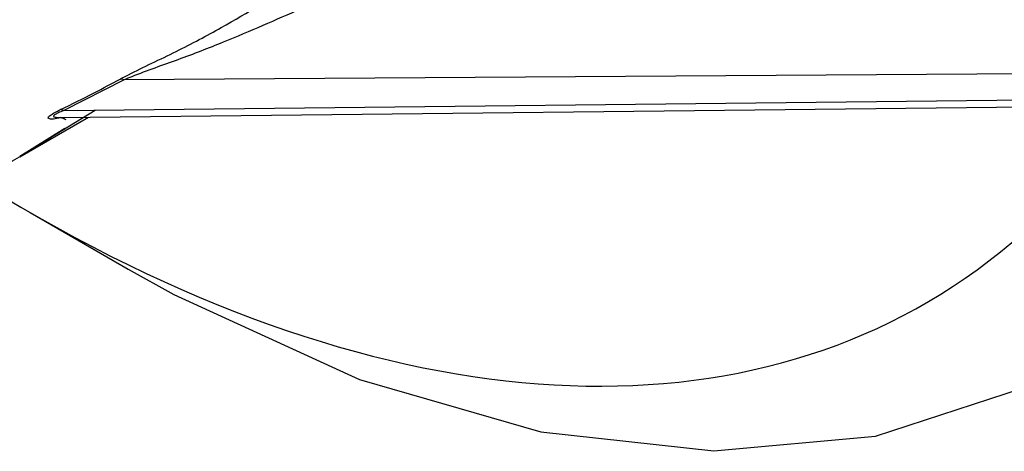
# Paper-space layout 'Sheet2' of a CAD drawing. Header units: millimetres. Extents: x 3 to 471, y 5 to 248.
# Tile 13 of 80: x 76.164 to 76.696, y 111.424 to 111.657. Entities that reach past the tile are written whole.
import ezdxf

# ---------------------------------------------------------------- set-up
doc = ezdxf.new("R2010")
doc.units = ezdxf.units.MM

psp = doc.layouts.new('Sheet2')

# ---------------------------------------------------------------- linework, layer by layer
at = {"color": 7, "linetype": 'Continuous', "lineweight": 25}
for p, q in [((76.7400880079, 111.6279705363), (76.2206781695, 111.6244790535)), ((76.2206781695, 111.6244790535), (76.1880483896, 111.6078519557)), ((76.1859362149, 111.6041578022), (76.7218346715, 111.6101300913)), ((76.1880483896, 111.6078519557), (76.7300982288, 111.6138927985)), ((76.1797339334, 111.5925640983), (76.2049853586, 111.6081073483)), ((76.1643557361, 111.5829234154), (76.2014380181, 111.6043305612)), ((76.1698852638, 111.5528105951), (76.2229458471, 111.5221694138))]:
    psp.add_line(p, q, dxfattribs=at)
at = {"color": 8, "linetype": 'Continuous', "lineweight": 25}
psp.add_line((76.1887606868, 111.5981529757), (76.1642851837, 111.5830390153), dxfattribs=at)
at = {"color": 7, "linetype": 'Continuous', "lineweight": 25, "flags": 128}
psp.add_lwpolyline([(76.2229458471, 111.5221694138), (76.2475192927, 111.5084626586), (76.3479000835, 111.4626123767), (76.4458337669, 111.4342456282), (76.5394006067, 111.4239184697), (76.6267664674, 111.4318333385), (76.7062187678, 111.4578350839), (76.7762000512, 111.5014140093), (76.8353385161, 111.5617158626), (76.8824749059, 111.6375585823), (76.916685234, 111.7274554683), (76.9372988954, 111.8296443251), (76.9439118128, 111.942122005), (76.9363943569, 112.0626836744), (76.9148938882, 112.1889660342), (76.8820900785, 112.3113667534)], dxfattribs=at)
at = {"color": 7, "linetype": 'Continuous', "lineweight": 25}
for centre, radius, start, end in [((76.2189009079, 111.6209777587), 0.0039265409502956, 63.0875949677, 94.8785529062), ((76.186139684, 111.6049573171), 0.0034672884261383, 56.5994060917, 85.6843781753)]:
    psp.add_arc(centre, radius, start, end, dxfattribs=at)
psp.add_ellipse((76.1743311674, 112.3081436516), major_axis=(-0.4850349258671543, 0.8011333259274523), ratio=0.5807861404, start_param=2.292531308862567, end_param=4.118183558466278, dxfattribs=at)
for points, knots in [([(76.21856697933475, 111.6248900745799), (76.22007609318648, 111.6256798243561), (76.22945523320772, 111.6305881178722), (76.24909003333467, 111.639691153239), (76.28076554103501, 111.6564793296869), (76.3008564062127, 111.669198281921), (76.3139776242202, 111.6775049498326)], [0, 0, 0, 0, 0.0474267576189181, 0.2947572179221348, 0.5394103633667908, 1, 1, 1, 1]), ([(76.31626845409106, 111.6628619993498), (76.30258234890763, 111.6568074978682), (76.28161323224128, 111.6475311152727), (76.25026575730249, 111.6353349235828), (76.23151763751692, 111.6289477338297), (76.22207548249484, 111.6250551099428), (76.22067816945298, 111.6244790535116)], [0, 0, 0, 0, 0.466716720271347, 0.7150783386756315, 0.9578353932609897, 1, 1, 1, 1]), ([(76.18640059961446, 111.6084147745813), (76.19252285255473, 111.6114184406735), (76.20347802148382, 111.6167932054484), (76.2139480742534, 111.6224115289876), (76.21856697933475, 111.6248900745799)], [0, 0, 0, 0, 0.558846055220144, 1, 1, 1, 1]), ([(76.18592428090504, 111.6041563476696), (76.18590072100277, 111.6041563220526), (76.18582923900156, 111.6041562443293), (76.18636336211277, 111.604123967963), (76.18758231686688, 111.6039035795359), (76.18865796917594, 111.6033840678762), (76.1892124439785, 111.6031162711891)], [0, 0, 0, 0, 0.136668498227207, 0.4146595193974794, 0.6982700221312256, 0.9999999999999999, 0.9999999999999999, 0.9999999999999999, 0.9999999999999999])]:
    psp.add_open_spline(points, degree=3, knots=knots, dxfattribs=at)
at = {"color": 8, "linetype": 'Continuous', "lineweight": 25}
for points, knots in [([(76.1863695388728, 111.6041038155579), (76.1849899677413, 111.6037326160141), (76.18201072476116, 111.6029309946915), (76.1799034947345, 111.6032844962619), (76.17952184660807, 111.6041202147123), (76.1806531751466, 111.6052841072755), (76.1830613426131, 111.6067694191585), (76.18529274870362, 111.6078689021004), (76.18640059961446, 111.6084147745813)], [0, 0, 0, 0, 0.2248225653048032, 0.4855139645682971, 0.6278934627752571, 0.7414121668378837, 0.8716160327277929, 1, 1, 1, 1]), ([(76.18804838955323, 111.6078519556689), (76.18705530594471, 111.6074644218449), (76.18547862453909, 111.6068491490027), (76.18390313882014, 111.6060682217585), (76.18300238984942, 111.6054984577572), (76.18265205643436, 111.6051284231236), (76.18253951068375, 111.6046557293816), (76.18318652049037, 111.6043070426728), (76.18451325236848, 111.6041502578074), (76.18554902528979, 111.6041692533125), (76.18593596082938, 111.6041763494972)], [0, 0, 0, 0, 0.180026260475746, 0.2858209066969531, 0.3475219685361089, 0.4515584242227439, 0.4908452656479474, 0.6859256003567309, 0.8826706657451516, 1, 1, 1, 1]), ([(76.15944330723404, 111.5801016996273), (76.15978908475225, 111.5802991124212), (76.16669811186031, 111.5842436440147), (76.17337816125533, 111.5885189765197), (76.17972389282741, 111.5925803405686)], [0, 0, 0, 0, 0.0500472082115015, 0.9999999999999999, 0.9999999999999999, 0.9999999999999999, 0.9999999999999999])]:
    psp.add_open_spline(points, degree=3, knots=knots, dxfattribs=at)

doc.saveas('drawing.dxf')
